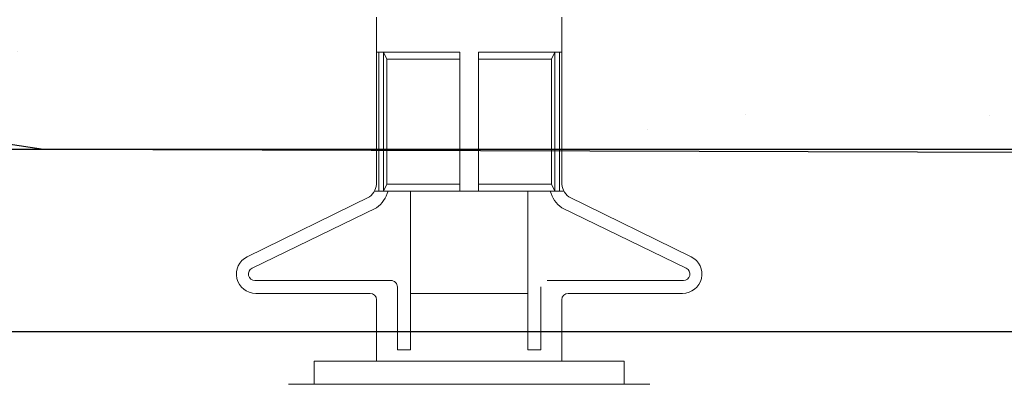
# Model space of a CAD drawing. Header units: millimetres. Extents: x -312551 to 250764, y -35891 to 59426.
# Tile 68 of 256: x -235453 to -235414, y 9097 to 9111. Entities that reach past the tile are written whole.
import ezdxf

# ---------------------------------------------------------------- set-up
doc = ezdxf.new("R2010")
doc.units = ezdxf.units.MM
doc.header["$LTSCALE"] = 2.5
doc.layers.add('Rails', color=1, linetype='Continuous')

# ---------------------------------------------------------------- blocks, each defined once
blk = doc.blocks.new('KP Tile fastener')
at = {"layer": 'Rails', "color": 7, "linetype": 'Continuous', "lineweight": 0}
for p, q in [((5.947847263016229, 3.600001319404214), (3.605008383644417, 8.438307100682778)), ((6.374895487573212, 3.868768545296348), (4.054044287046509, 8.625337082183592)), ((2.6299999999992, 3.850001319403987), (2.630000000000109, 8.296453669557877)), ((3.130000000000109, 3.037373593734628), (3.129999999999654, 8.329351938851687)), ((-0.8999986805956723, 1.13686837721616e-13), (-0.8999986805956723, 7.020009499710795)), ((-0.8999986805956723, 6.03001424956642), (0, 6.03001424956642)), ((0, 0), (4.547473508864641e-13, 6.030014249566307)), ((0, 0), (0, 6.03001424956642)), ((0, 3.6000013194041), (2.3799999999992, 3.600001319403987)), ((6.599735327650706, 0.3599796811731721), (6.599735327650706, 3.686894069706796)), ((6.599735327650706, 3.510004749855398), (11.99976039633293, 3.510004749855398)), ((6.950147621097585, 3.6000013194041), (11.99976039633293, 3.6000013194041)), ((11.99976039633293, 0.3599796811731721), (11.99976039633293, 3.6000013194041)), ((11.99976039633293, 3.6000013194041), (13.3497617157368, 3.6000013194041)), ((6.599735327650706, 3.329991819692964), (11.99976039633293, 3.329991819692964)), ((6.599735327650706, 3.329991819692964), (6.869744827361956, 3.195010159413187)), ((6.869744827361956, 0.3599796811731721), (6.869744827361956, 3.195010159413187)), ((6.869744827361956, 3.195010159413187), (11.72975089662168, 3.195010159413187)), ((11.72975089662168, 3.195010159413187), (11.99976039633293, 3.329991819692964)), ((11.72975089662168, 0.3599796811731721), (11.72975089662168, 3.195010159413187)), ((0.4349821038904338, 2.278255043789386), (0.4349821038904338, 2.787373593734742)), ((0.4349821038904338, 2.787373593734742), (2.880000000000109, 2.787373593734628)), ((0.4349821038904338, 2.278255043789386), (6.599735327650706, 2.278255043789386)), ((2.62999999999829, 2.278255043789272), (2.629999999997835, -2.278255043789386)), ((0, 0), (0, -6.03001424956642)), ((0, 0), (4.547473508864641e-13, -6.030014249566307)), ((6.599735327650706, 0.3599796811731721), (11.99976039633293, 0.3599796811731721)), ((6.59973532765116, 0.3599796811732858), (6.599735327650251, -3.686894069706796)), ((-0.8999986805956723, -1.13686837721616e-13), (-0.8999986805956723, -7.020009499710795)), ((6.599735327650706, -0.3599796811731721), (11.99976039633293, -0.3599796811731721)), ((6.869744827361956, -0.3599796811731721), (6.869744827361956, -3.195010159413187)), ((11.72975089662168, -0.3599796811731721), (11.72975089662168, -3.195010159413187)), ((11.99976039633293, -0.3599796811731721), (11.99976039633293, -3.6000013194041)), ((0.4349821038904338, -2.278255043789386), (0.4349821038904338, -2.787373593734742)), ((0.4349821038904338, -2.278255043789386), (6.599735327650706, -2.278255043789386)), ((0.4349821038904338, -2.787373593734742), (2.880000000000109, -2.787373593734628)), ((3.130000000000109, -3.037373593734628), (3.129999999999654, -8.329351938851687)), ((6.599735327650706, -3.329991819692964), (6.869744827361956, -3.195010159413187)), ((6.599735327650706, -3.329991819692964), (11.99976039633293, -3.329991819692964)), ((6.869744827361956, -3.195010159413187), (11.72975089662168, -3.195010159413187)), ((11.72975089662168, -3.195010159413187), (11.99976039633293, -3.329991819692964)), ((0, -3.6000013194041), (2.3799999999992, -3.600001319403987)), ((5.947847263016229, -3.600001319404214), (3.605008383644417, -8.438307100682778)), ((6.599735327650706, -3.510004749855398), (11.99976039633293, -3.510004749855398)), ((6.950147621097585, -3.6000013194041), (11.99976039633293, -3.6000013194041)), ((11.99976039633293, -3.6000013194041), (13.3497617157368, -3.6000013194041)), ((2.6299999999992, -3.850001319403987), (2.630000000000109, -8.296453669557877)), ((6.374895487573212, -3.868768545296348), (4.054044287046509, -8.625337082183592)), ((-0.8999986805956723, -6.03001424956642), (0, -6.03001424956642))]:
    blk.add_line(p, q, dxfattribs=at)
for centre, radius, start, end in [((3.380000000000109, 8.296453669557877), 0.75, 26.00892943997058, 180), ((3.379999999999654, 8.329351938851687), 0.25, 25.83752444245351, 180), ((2.3799999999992, 3.850001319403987), 0.25, 270, 359.9999999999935), ((6.950147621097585, 4.3500013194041), 0.75, 219.9144954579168, 270), ((6.957237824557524, 4.365394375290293), 1.266765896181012, 217.1720400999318, 253.6074507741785), ((2.880000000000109, -3.037373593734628), 0.25, 359.9999999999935, 90), ((6.957237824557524, -4.365394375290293), 1.266765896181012, 106.3925492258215, 142.8279599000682), ((2.3799999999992, -3.850001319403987), 0.25, 6.513775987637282e-12, 90), ((6.950147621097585, -4.3500013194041), 0.75, 90, 140.0855045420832), ((3.380000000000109, -8.296453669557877), 0.75, 180, 333.9910705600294), ((3.379999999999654, -8.329351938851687), 0.25, 180, 334.1624755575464)]:
    blk.add_arc(centre, radius, start, end, dxfattribs=at)

msp = doc.modelspace()

# ---------------------------------------------------------------- hatches: boundary and pattern name
at = {"linetype": 'Continuous'}
h = msp.add_hatch(dxfattribs=at)
h.set_pattern_fill('AR-SAND', color=8, scale=7.5, angle=90, style=0)
h.set_pattern_definition([(127.5, (-255520.4337884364, 13291.73563084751), (-14.45117826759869, -0.4724501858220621), [0, -11.4, 0, -12.75, 0, -12.1875]), (97.4999999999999, (-255520.4337884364, 13291.73563084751), (-21.16609548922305, 13.27332528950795), [0, -6.149999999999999, 0, -10.275, 0, -3.9375]), (57.49999999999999, (-255520.4337884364, 13282.51063084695), (-0.04244290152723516, 23.35606396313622), [0, -3.749999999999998, 0, -13.49999999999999, 0, -17.62499999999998]), (47.5, (-255520.4337884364, 13282.51063084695), (-6.582566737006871, 22.5459495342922), [0, -1.875, 0, -8.85, 0, -10.125])])
edge = h.paths.add_edge_path()
edge.add_arc((-235279.9815771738, 9168.059534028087), 1.293277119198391, -89.9999999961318, 78.69006753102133, ccw=False)
edge.add_arc((-235279.9815771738, 9168.059534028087), 1.293277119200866, 270.0000000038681, 438.6900675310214)
edge.add_line((-235279.7279446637, 9169.327696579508), (-235289.1135709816, 9171.204821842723))
edge.add_arc((-235289.3096871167, 9170.224241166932), 1.000000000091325, 78.69006752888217, 141.7100784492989)
edge.add_arc((-235291.6643432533, 9172.083164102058), 1.999999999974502, 177.3554811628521, 321.7100784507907, ccw=False)
edge.add_line((-235293.6622132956, 9172.175442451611), (-235293.6662855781, 9172.176256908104))
edge.add_line((-235293.6662855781, 9172.176256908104), (-235293.6662855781, 9174.584667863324))
edge.add_arc((-235295.0662855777, 9174.584667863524), 1.399999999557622, 359.9999999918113, 450.0012237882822)
edge = h.paths.add_edge_path(flags=17)
edge.add_arc((-235279.9815771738, 9168.059534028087), 1.293277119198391, 270.0000000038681, 438.6900675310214)
edge.add_arc((-235279.9815771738, 9168.059534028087), 1.293277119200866, -89.9999999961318, 78.69006753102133, ccw=False)
edge = h.paths.add_edge_path()
edge.add_line((-235295.0662855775, 9175.984667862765), (-235319.9619783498, 9175.984667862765))
edge.add_line((-235319.9619783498, 9175.984667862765), (-235320.9689178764, 9174.474258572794))
edge.add_line((-235320.9689178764, 9174.474258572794), (-235455.2918946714, 9174.474258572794))
edge.add_line((-235455.2918946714, 9174.474258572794), (-235456.2918946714, 9175.974258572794))
edge.add_line((-235456.2918946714, 9175.974258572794), (-235488.6251646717, 9175.974258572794))
edge.add_line((-235488.6251646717, 9175.974258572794), (-235489.6251646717, 9174.474258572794))
edge.add_line((-235489.6251646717, 9174.474258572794), (-235521.9584946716, 9174.474258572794))
edge.add_line((-235521.9584946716, 9174.474258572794), (-235522.9584946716, 9175.974258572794))
edge.add_line((-235522.9584946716, 9175.974258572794), (-235555.2917646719, 9175.974258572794))
edge.add_line((-235555.2917646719, 9175.974258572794), (-235556.2917646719, 9174.474258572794))
edge.add_line((-235556.2917646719, 9174.474258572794), (-235588.6250946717, 9174.474258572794))
edge.add_line((-235588.6250946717, 9174.474258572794), (-235589.6250946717, 9175.974258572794))
edge.add_line((-235589.6250946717, 9175.974258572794), (-235621.958364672, 9175.974258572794))
edge.add_line((-235621.958364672, 9175.974258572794), (-235622.958364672, 9174.474258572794))
edge.add_line((-235622.958364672, 9174.474258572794), (-235655.2916946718, 9174.474258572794))
edge.add_line((-235655.2916946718, 9174.474258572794), (-235656.2916946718, 9175.974258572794))
edge.add_line((-235656.2916946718, 9175.974258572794), (-235688.6249646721, 9175.974258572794))
edge.add_line((-235688.6249646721, 9175.974258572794), (-235689.6249646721, 9174.474258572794))
edge.add_line((-235689.6249646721, 9174.474258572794), (-235721.9582946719, 9174.474258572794))
edge.add_line((-235721.9582946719, 9174.474258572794), (-235722.9582946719, 9175.974258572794))
edge.add_line((-235722.9582946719, 9175.974258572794), (-235747.8251178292, 9175.974258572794))
edge.add_line((-235747.8251178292, 9175.974258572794), (-235747.8251178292, 9106.556920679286))
edge.add_arc((-235286.2595963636, 9123.969145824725), 3.199999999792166, 182.0107909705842, 270.0000000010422)
edge.add_line((-235286.2595963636, 9120.769145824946), (-235275.1817524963, 9120.769145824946))
edge.add_arc((-235275.1817524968, 9123.969145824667), 3.199999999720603, 270.0000000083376, 360.0000000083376)
edge.add_line((-235271.9817524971, 9123.969145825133), (-235271.9817524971, 9125.661826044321))
edge.add_arc((-235275.1817524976, 9125.661826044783), 3.200000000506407, 359.9999999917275, 444.9999999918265)
edge.add_line((-235274.9028541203, 9128.849649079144), (-235282.4488837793, 9129.509841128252))
edge.add_arc((-235282.2309944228, 9132.000327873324), 2.499999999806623, 199.8071362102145, 265.00000000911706, ccw=False)
edge.add_arc((-235282.2309944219, 9132.000327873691), 3.200000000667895, 199.807136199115, 264.9999999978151)
edge.add_line((-235282.5098927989, 9128.812504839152), (-235274.9638631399, 9128.152312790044))
edge.add_arc((-235275.1817524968, 9125.661826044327), 2.500000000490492, -1.2511236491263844e-10, 84.99999999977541, ccw=False)
edge.add_line((-235272.6817524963, 9125.661826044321), (-235272.6817524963, 9123.969145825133))
edge.add_arc((-235275.1817524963, 9123.969145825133), 2.5, -90, 0, ccw=False)
edge.add_line((-235275.1817524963, 9121.469145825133), (-235286.2595963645, 9121.469145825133))
edge.add_arc((-235286.2595963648, 9123.969145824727), 2.499999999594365, 182.0107909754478, 270.0000000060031, ccw=False)
edge.add_line((-235451.7095318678, 9105.974258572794), (-235325.0425005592, 9105.572037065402))
edge.add_line((-235324.449084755, 9105.569955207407), (-235320.7677738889, 9105.569955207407))
edge.add_arc((-235320.7677738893, 9110.769955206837), 5.199999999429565, 270.0000000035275, 346.1975301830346)
edge.add_line((-235315.7179291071, 9109.52936354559), (-235312.0731256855, 9124.36558412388))
edge.add_arc((-235309.6453156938, 9123.769145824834), 2.50000000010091, 89.99999999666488, 166.1975301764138, ccw=False)
edge.add_line((-235309.6453156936, 9126.269145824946), (-235301.4995326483, 9126.269145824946))
edge.add_arc((-235301.4995326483, 9126.369145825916), 0.1000000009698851, 269.9999999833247, 324.5766042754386)
edge.add_line((-235301.4180435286, 9126.311184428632), (-235301.061085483, 9126.813039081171))
edge.add_arc((-235300.9795963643, 9126.755077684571), 0.09999999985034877, 35.42339570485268, 144.5766042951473, ccw=False)
edge.add_line((-235300.8981072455, 9126.813039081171), (-235300.5411491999, 9126.311184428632))
edge.add_arc((-235300.4596600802, 9126.369145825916), 0.10000000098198, 215.4233957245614, 270.0000000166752)
edge.add_line((-235300.4596600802, 9126.269145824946), (-235291.9560865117, 9126.269145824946))
edge.add_arc((-235291.9560865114, 9123.769145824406), 2.50000000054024, 2.0107909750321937, 90.00000000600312, ccw=False)
edge.add_arc((-235291.9560865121, 9123.769145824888), 3.200000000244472, 2.010790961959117, 89.9999999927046, ccw=False)
edge.add_line((-235279.806391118, 9168.935464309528), (-235289.1839503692, 9170.810976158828))
edge.add_arc((-235279.9815771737, 9168.059534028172), 0.8932771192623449, 270, 438.6900675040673)
edge.add_line((-235279.1164996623, 9168.170420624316), (-235279.1164996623, 9168.305665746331))
edge.add_line((-235284.9830908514, 9165.766256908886), (-235284.9830908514, 9164.975527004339))
edge.add_line((-235283.583090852, 9167.166256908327), (-235279.9815771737, 9167.166256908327))
edge.add_arc((-235283.583090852, 9165.766256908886), 1.399999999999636, 90, 180)
edge.add_line((-235285.583090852, 9164.37552700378), (-235289.583090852, 9164.37552700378))
edge.add_line((-235285.583090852, 9163.975527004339), (-235289.583090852, 9163.975527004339))
edge.add_line((-235289.583090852, 9163.975527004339), (-235289.583090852, 9164.37552700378))
edge.add_arc((-235285.583090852, 9164.975527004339), 0.6, 270, 360)
edge.add_arc((-235285.583090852, 9164.975527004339), 1, 270, 360)
edge.add_arc((-235289.3016200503, 9170.222627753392), 0.6, 78.69006750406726, 142.0990430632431)
edge.add_line((-235279.9815771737, 9166.766256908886), (-235283.583090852, 9166.766256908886))
edge.add_arc((-235283.583090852, 9165.766256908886), 0.9999999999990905, 90, 180)
edge.add_line((-235284.583090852, 9165.766256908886), (-235284.583090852, 9164.975527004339))
edge.add_line((-235284.583090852, 9164.975527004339), (-235284.583090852, 9131.153190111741))
edge.add_arc((-235287.5937742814, 9130.068853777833), 3.200000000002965, 19.80713619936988, 90)
edge.add_line((-235287.5937742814, 9133.26885377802), (-235289.2817524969, 9133.26885377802))
edge.add_line((-235289.2817524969, 9133.26885377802), (-235294.2817524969, 9133.26885377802))
edge.add_line((-235294.2817524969, 9132.568853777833), (-235289.2817524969, 9132.568853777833))
edge.add_line((-235289.2817524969, 9132.568853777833), (-235287.5937742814, 9132.568853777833))
edge.add_arc((-235287.5937742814, 9130.068853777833), 2.500000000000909, 19.80713619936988, 90)
edge.add_line((-235747.8251178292, 9106.556920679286), (-235741.7095318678, 9107.474258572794))
edge.add_line((-235741.7095318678, 9107.474258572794), (-235731.7095318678, 9105.974258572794))
edge.add_line((-235731.7095318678, 9105.974258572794), (-235721.7095318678, 9107.474258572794))
edge.add_line((-235721.7095318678, 9107.474258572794), (-235711.7095318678, 9105.974258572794))
edge.add_line((-235711.7095318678, 9105.974258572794), (-235701.7095318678, 9107.474258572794))
edge.add_line((-235701.7095318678, 9107.474258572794), (-235691.7095318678, 9105.974258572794))
edge.add_line((-235691.7095318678, 9105.974258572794), (-235681.7095318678, 9107.474258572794))
edge.add_line((-235681.7095318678, 9107.474258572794), (-235671.7095318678, 9105.974258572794))
edge.add_line((-235671.7095318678, 9105.974258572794), (-235661.7095318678, 9107.474258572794))
edge.add_line((-235661.7095318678, 9107.474258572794), (-235651.7095318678, 9105.974258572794))
edge.add_line((-235651.7095318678, 9105.974258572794), (-235641.7095318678, 9107.474258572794))
edge.add_line((-235641.7095318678, 9107.474258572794), (-235631.7095318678, 9105.974258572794))
edge.add_line((-235631.7095318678, 9105.974258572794), (-235621.7095318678, 9107.474258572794))
edge.add_line((-235621.7095318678, 9107.474258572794), (-235611.7095318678, 9105.974258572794))
edge.add_line((-235611.7095318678, 9105.974258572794), (-235601.7095318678, 9107.474258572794))
edge.add_line((-235601.7095318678, 9107.474258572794), (-235591.7095318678, 9105.974258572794))
edge.add_line((-235591.7095318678, 9105.974258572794), (-235581.7095318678, 9107.474258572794))
edge.add_line((-235581.7095318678, 9107.474258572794), (-235571.7095318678, 9105.974258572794))
edge.add_line((-235571.7095318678, 9105.974258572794), (-235561.7095318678, 9107.474258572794))
edge.add_line((-235561.7095318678, 9107.474258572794), (-235551.7095318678, 9105.974258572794))
edge.add_line((-235551.7095318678, 9105.974258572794), (-235541.7095318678, 9107.474258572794))
edge.add_line((-235541.7095318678, 9107.474258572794), (-235531.7095318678, 9105.974258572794))
edge.add_line((-235531.7095318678, 9105.974258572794), (-235521.7095318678, 9107.474258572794))
edge.add_line((-235521.7095318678, 9107.474258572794), (-235511.7095318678, 9105.974258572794))
edge.add_line((-235511.7095318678, 9105.974258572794), (-235501.7095318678, 9107.474258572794))
edge.add_line((-235501.7095318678, 9107.474258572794), (-235491.7095318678, 9105.974258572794))
edge.add_line((-235491.7095318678, 9105.974258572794), (-235481.7095318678, 9107.474258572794))
edge.add_line((-235481.7095318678, 9107.474258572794), (-235471.7095318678, 9105.974258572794))
edge.add_line((-235471.7095318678, 9105.974258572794), (-235461.7095318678, 9107.474258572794))
edge.add_line((-235461.7095318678, 9107.474258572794), (-235451.7095318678, 9105.974258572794))

# ---------------------------------------------------------------- linework, layer by layer
at = {"color": 8, "linetype": 'Continuous'}
for p, q in [((-235747.8251178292, 9105.974258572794), (-235185.1682635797, 9105.974258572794)), ((-235747.8251178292, 9098.894235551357), (-235185.1682635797, 9098.894235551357))]:
    msp.add_line(p, q, dxfattribs=at)
at = {"color": 8}
msp.add_line((-235451.7095318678, 9105.974258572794), (-235325.0425005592, 9105.572037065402), dxfattribs=at)
msp.add_lwpolyline([(-235491.7095318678, 9105.974258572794), (-235481.7095318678, 9107.474258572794), (-235471.7095318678, 9105.974258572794), (-235461.7095318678, 9107.474258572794), (-235451.7095318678, 9105.974258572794)], dxfattribs=at)

# ---------------------------------------------------------------- block references
at = {"color": 8, "linetype": 'Continuous', "xscale": -1, "rotation": 270}
msp.add_blockref('KP Tile fastener', (-235435.1682635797, 9097.744532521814), dxfattribs=at)

doc.saveas('drawing.dxf')
